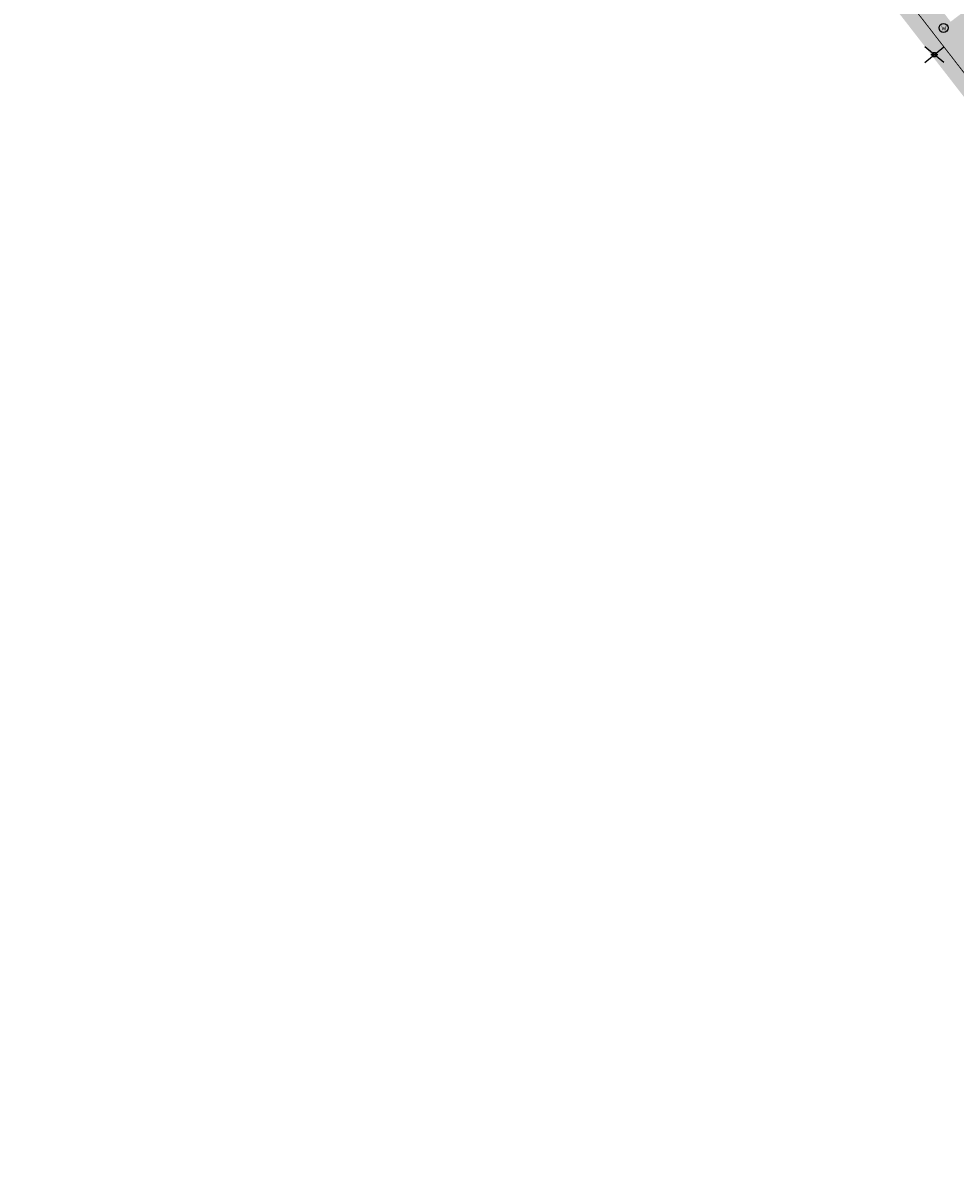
# Model space of a CAD drawing. Header units: metres. Extents: x 196882 to 197709, y 354811 to 355604.
# Tile 3 of 68: x 197065 to 197148, y 355381 to 355482. Entities that reach past the tile are written whole.
import ezdxf

# ---------------------------------------------------------------- set-up
doc = ezdxf.new("R2010")
doc.units = ezdxf.units.M
doc.layers.get('0').update_dxf_attribs({"lineweight": 18})
for name, color, linetype, lineweight in [('B-WE-KL-WATER_STRAATPOT-S', 170, 'Continuous', 25), ('V-WE-IE-MEUBILAIR_WEGMEUBILAIR_VERKEERSBORD-S', 7, 'Continuous', 25), ('V-WE-VH-KANTOPSLUITING_RIJWIELPADBAND_380X200-G', 10, 'VH-RIJWIELPADBAND_380X200-V', 0), ('V-WE-VH-VERHARDING_TEGEL-A', 252, 'Continuous', 18)]:
    doc.layers.add(name, color=color, linetype=linetype, lineweight=lineweight)
doc.styles.add('NLCS-ISO', font='NLCS-ISO.ttf')
doc.linetypes.add('VH-RIJWIELPADBAND_380X200-V', pattern='A,4,[24,NLCS.SHX,S=1,R=0,X=0,Y=0],4,-2,2,-2,0,-2,2,-2', length=20)

# ---------------------------------------------------------------- blocks, each defined once
blk = doc.blocks.new('V-SIE-WEG_VERKEERSBORD')
at = {"color": 0}
for p, q in [((-0.84, -0.7), (0.84, 0.7)), ((0.84, -0.7), (-0.84, 0.7))]:
    blk.add_line(p, q, dxfattribs=at)
blk.add_line((-0.3, 0), (0.3, 0))
blk.add_circle((0, 0), 0.2)
at = {"style": 'NLCS-ISO'}
blk.add_attdef('VERKEERSBORD', (0.2, 0.2), '', height=0.4, dxfattribs=at)
blk = doc.blocks.new('SKL-WATER_STRAATPOT-SO')
blk.add_circle((0, 0), 2)
at = {"style": 'NLCS-ISO'}
blk.add_text('W', height=2, rotation=360, dxfattribs=at).set_placement((-1.06, -1.05))

msp = doc.modelspace()

# ---------------------------------------------------------------- hatches: boundary and pattern name
at = {"layer": 'V-WE-VH-VERHARDING_TEGEL-A'}
h = msp.add_hatch(dxfattribs=at)
h.set_pattern_fill('AVH-TEGEL_300X300_HALFST', color=11, scale=1.25, pattern_type=2)
h.set_pattern_definition([(308.01566, (197073.439, 355375.506), (0.37867427, -0.17996401), [0.375, -0.375]), (38.01566, (197073.439, 355375.506), (-0.2309538, 0.2954409), [])])
edge = h.paths.add_edge_path()
edge.add_line((197230.35, 355377.84), (197228.83, 355372.23))
edge.add_line((197228.83, 355372.23), (197222.39, 355380.62))
edge.add_arc((197215.85, 355375.57), 8.27, 37.7088, 62.6983)
edge.add_line((197219.64, 355382.91), (197218.12, 355383.98))
edge.add_line((197218.12, 355383.98), (197217.75, 355384.36))
edge.add_line((197217.75, 355384.36), (197219.56, 355386.34))
edge.add_line((197219.56, 355386.34), (197218.84, 355387.11))
edge.add_line((197218.84, 355387.11), (197218.61, 355387.39))
edge.add_line((197218.61, 355387.39), (197081.08, 355564.65))
edge.add_line((197081.08, 355564.65), (197078.49, 355567.49))
edge.add_line((197078.49, 355567.49), (197077.38, 355568.1))
edge.add_line((197077.38, 355568.1), (197076.18, 355568.56))
edge.add_line((197076.18, 355568.56), (197074.92, 355568.86))
edge.add_line((197074.92, 355568.86), (197073.65, 355568.97))
edge.add_line((197073.65, 355568.97), (197073.44, 355571.49))
edge.add_line((197073.44, 355571.49), (197074.87, 355571.37))
edge.add_line((197074.87, 355571.37), (197076.28, 355571.01))
edge.add_line((197076.28, 355571.01), (197077.61, 355570.43))
edge.add_line((197077.61, 355570.43), (197078.82, 355569.66))
edge.add_line((197078.82, 355569.66), (197080.65, 355567.88))
edge.add_line((197080.65, 355567.88), (197082.33, 355565.97))
edge.add_line((197082.33, 355565.97), (197096.78, 355547.35))
edge.add_line((197096.78, 355547.35), (197107.7, 355533.27))
edge.add_line((197107.7, 355533.27), (197114.96, 355523.92))
edge.add_line((197114.96, 355523.92), (197134.16, 355499.17))
edge.add_line((197134.16, 355499.17), (197141.74, 355489.4))
edge.add_line((197141.74, 355489.4), (197147.29, 355482.24))
edge.add_line((197147.29, 355482.24), (197149.09, 355483.6))
edge.add_line((197149.09, 355483.6), (197151, 355480.66))
edge.add_line((197151, 355480.66), (197149.43, 355479.47))
edge.add_line((197149.43, 355479.47), (197156.94, 355469.79))
edge.add_line((197156.94, 355469.79), (197160.8, 355464.82))
edge.add_line((197160.8, 355464.82), (197172.38, 355449.91))
edge.add_line((197172.38, 355449.91), (197177.16, 355443.75))
edge.add_line((197177.16, 355443.75), (197189.36, 355428.04))
edge.add_line((197189.36, 355428.04), (197196.39, 355418.98))
edge.add_line((197196.39, 355418.98), (197206.62, 355405.8))
edge.add_line((197206.62, 355405.8), (197216.11, 355393.59))
edge.add_line((197216.11, 355393.59), (197220.16, 355388.37))
edge.add_line((197220.16, 355388.37), (197220.82, 355387.61))
edge.add_line((197220.82, 355387.61), (197221.62, 355387))
edge.add_line((197221.62, 355387), (197223.09, 355386.1))
edge.add_line((197223.09, 355386.1), (197223.66, 355385.73))
edge.add_line((197223.66, 355385.73), (197224.66, 355384.9))
edge.add_line((197224.66, 355384.9), (197225.52, 355383.93))
edge.add_line((197225.52, 355383.93), (197229.46, 355378.84))
edge.add_line((197229.46, 355378.84), (197229.83, 355378.49))
edge.add_line((197229.83, 355378.49), (197230.35, 355377.84))
h = msp.add_hatch(dxfattribs=at)
h.set_pattern_fill('AVH-TEGEL_300X300_HALFST', color=256, scale=1.25, pattern_type=2)
h.set_pattern_definition([(308.01566, (197065.077, 355386.544), (0.37867427, -0.17996401), [0.375, -0.375]), (38.01566, (197065.077, 355386.544), (-0.2309538, 0.2954409), [])])
h.paths.add_polyline_path([(197065.08, 355562.43), (197068.3, 355562.44), (197068.61, 355562.88), (197069.34, 355563.68), (197070.18, 355564.37), (197071.1, 355564.94), (197072.07, 355565.37), (197073.06, 355565.66), (197074.08, 355565.81), (197075.14, 355565.84), (197076.21, 355565.71), (197077.26, 355565.45), (197078.27, 355565.03), (197079.2, 355564.49), (197080.04, 355563.84), (197080.76, 355563.11), (197091.49, 355549.24), (197102.7, 355534.61), (197115.14, 355518.62), (197128.4, 355501.46), (197154.28, 355468.08), (197154.17, 355468.02), (197157.98, 355463.23), (197179.32, 355435.87), (197180.29, 355434.59), (197188.67, 355424.17), (197195.8, 355414.89), (197209.43, 355397.17), (197209.34, 355397.09), (197217.35, 355386.83), (197217.45, 355386.89), (197217.74, 355386.54), (197218.56, 355387.34), (197218.53, 355387.36), (197081.01, 355564.6), (197079.11, 355566.69), (197079.02, 355566.61), (197078.36, 355567.33), (197077.29, 355567.92), (197076.12, 355568.37), (197074.89, 355568.66), (197073.65, 355568.77), (197072.68, 355568.73), (197071.72, 355568.58), (197070.78, 355568.33), (197069.88, 355567.98), (197068.92, 355567.46), (197068.02, 355566.83), (197067.2, 355566.08), (197066.49, 355565.25), (197065.65, 355563.89)])

# ---------------------------------------------------------------- linework, layer by layer
at = {"layer": 'V-WE-VH-KANTOPSLUITING_RIJWIELPADBAND_380X200-G', "const_width": 0.08, "flags": 128}
msp.add_lwpolyline([(197079.14, 355566.72), (197081.04, 355564.62), (197218.58, 355387.37)], dxfattribs=at)

# ---------------------------------------------------------------- block references
at = {"layer": 'B-WE-KL-WATER_STRAATPOT-S', "color": 7, "linetype": 'Continuous', "lineweight": 0, "xscale": 0.2, "yscale": 0.2, "zscale": 0.2}
msp.add_blockref('SKL-WATER_STRAATPOT-SO', (197146.66, 355481.69), dxfattribs=at)
at = {"layer": 'V-WE-IE-MEUBILAIR_WEGMEUBILAIR_VERKEERSBORD-S', "color": 7, "linetype": 'Continuous', "lineweight": 0}
msp.add_blockref('V-SIE-WEG_VERKEERSBORD', (197145.85, 355479.32), dxfattribs=at)

doc.saveas('drawing.dxf')
